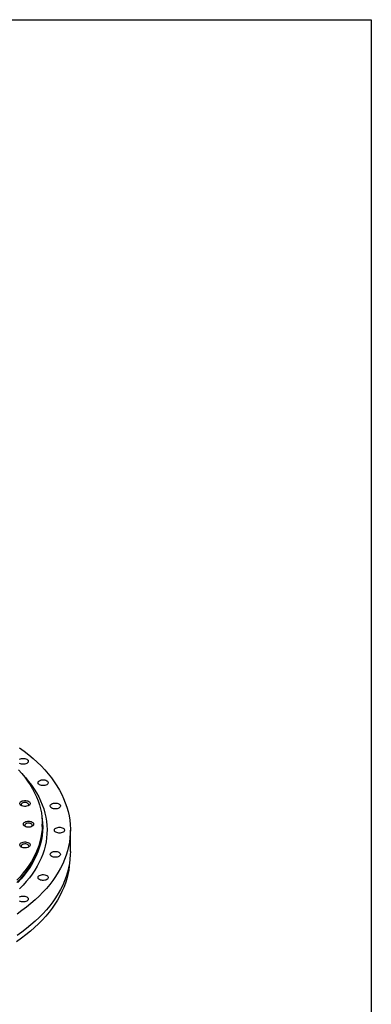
# Model space of a CAD drawing. Header units: millimetres. Extents: x -179 to 2644, y 4914 to 7187.
# Tile 11 of 11: x 2161 to 2644, y 5833 to 7187. Entities that reach past the tile are written whole.
import ezdxf

# ---------------------------------------------------------------- set-up
doc = ezdxf.new("R2010")
doc.units = ezdxf.units.MM
doc.header["$LTSCALE"] = 10

msp = doc.modelspace()

# ---------------------------------------------------------------- linework, layer by layer
at = {"color": 7, "linetype": 'Continuous', "lineweight": 25}
for p, q in [((2192.1, 6077.5), (2192.1, 6080.8)), ((2230.6, 6043.2), (2230.6, 6072.6))]:
    msp.add_line(p, q, dxfattribs=at)
msp.add_lwpolyline([(-179.1, 7186.9), (2643.8, 7186.9), (2643.8, 4913.7), (-179.1, 4913.7)], close=True)
at = {"color": 7, "linetype": 'Continuous', "lineweight": 25, "flags": 128}
for points in [[(2160.9, 6185.7), (2167.4, 6181), (2173.5, 6176.1), (2179.5, 6171.1), (2185.1, 6166), (2190.4, 6160.8), (2195.4, 6155.5), (2200.1, 6150.1), (2204.5, 6144.6), (2208.5, 6139), (2212.2, 6133.4), (2215.6, 6127.6), (2218.7, 6121.8), (2221.4, 6116), (2223.7, 6110.1), (2225.8, 6104.2), (2227.4, 6098.2), (2228.8, 6092.2), (2229.7, 6086.2), (2230.3, 6080.2), (2230.6, 6074.1), (2230.5, 6068.1), (2230.1, 6062), (2229.3, 6056), (2228.1, 6050), (2226.6, 6044), (2224.8, 6038.1), (2222.6, 6032.2), (2220.1, 6026.3), (2217.2, 6020.5), (2214, 6014.7), (2210.4, 6009), (2206.5, 6003.4), (2202.3, 5997.9), (2197.8, 5992.5), (2192.9, 5987.1), (2187.8, 5981.8), (2182.3, 5976.7), (2176.5, 5971.6), (2170.5, 5966.7), (2164.1, 5961.9), (2157.5, 5957.2)], [(2161, 6170.1), (2162.2, 6170.7), (2163.6, 6171), (2165.1, 6171.2), (2166.7, 6171.2), (2168.2, 6171), (2169.6, 6170.7), (2170.9, 6170.1)], [(2170.9, 6170.1), (2171.8, 6169.4), (2172.5, 6168.6), (2172.9, 6167.7), (2172.9, 6166.8), (2172.5, 6165.9), (2171.8, 6165.1), (2170.9, 6164.4), (2169.6, 6163.8), (2168.2, 6163.4), (2166.7, 6163.2), (2165.1, 6163.2), (2163.6, 6163.4), (2162.2, 6163.8), (2161, 6164.4)], [(2159.3, 6155.4), (2163.8, 6150.4), (2168, 6145.3), (2171.9, 6140.1), (2175.5, 6134.8), (2178.7, 6129.5), (2181.6, 6124.1), (2184.1, 6118.6), (2186.3, 6113.1), (2188.1, 6107.5), (2189.6, 6101.9), (2190.8, 6096.3), (2191.6, 6090.7), (2192, 6085), (2192.1, 6079.4), (2191.8, 6073.7), (2191.2, 6068.1), (2190.2, 6062.4), (2188.9, 6056.8), (2187.3, 6051.2), (2185.2, 6045.7), (2182.9, 6040.2), (2180.2, 6034.8), (2177.1, 6029.4), (2173.7, 6024.1), (2170, 6018.8), (2166, 6013.7), (2161.6, 6008.6), (2157, 6003.6)], [(2163.9, 6150.4), (2164.4, 6149.8), (2169, 6144.8), (2173.3, 6139.7), (2177.2, 6134.4), (2180.9, 6129.1), (2184.2, 6123.8), (2187.1, 6118.3), (2189.8, 6112.9), (2192.1, 6107.3), (2194, 6101.7), (2195.6, 6096.1), (2196.9, 6090.5), (2197.8, 6084.8), (2198.4, 6079.1), (2198.6, 6073.4), (2198.5, 6067.7), (2198, 6062), (2197.2, 6056.3), (2196, 6050.7), (2194.5, 6045.1), (2192.6, 6039.5), (2190.4, 6033.9), (2187.8, 6028.4), (2184.9, 6023), (2181.7, 6017.6), (2178.2, 6012.3), (2174.3, 6007), (2170.1, 6001.9), (2165.6, 5996.8), (2160.8, 5991.8)], [(2198.1, 6140.6), (2199.1, 6139.9), (2199.8, 6139.1), (2200.1, 6138.2), (2200.1, 6137.3), (2199.8, 6136.5), (2199.1, 6135.6), (2198.1, 6134.9), (2196.9, 6134.4), (2195.5, 6134), (2193.9, 6133.8), (2192.4, 6133.8), (2190.8, 6134), (2189.4, 6134.4), (2188.2, 6134.9), (2187.2, 6135.6), (2186.6, 6136.5), (2186.2, 6137.3), (2186.2, 6138.2), (2186.6, 6139.1), (2187.2, 6139.9), (2188.2, 6140.6), (2189.4, 6141.2), (2190.8, 6141.6), (2192.4, 6141.8), (2193.9, 6141.8), (2195.5, 6141.6), (2196.9, 6141.2), (2198.1, 6140.6)], [(2173.3, 6112.1), (2174.3, 6111.4), (2175, 6110.6), (2175.3, 6109.7), (2175.3, 6108.8), (2175, 6107.9), (2174.3, 6107), (2173.3, 6106.3), (2172, 6105.8), (2170.6, 6105.4), (2169.1, 6105.1), (2167.5, 6105.1), (2165.9, 6105.4), (2164.5, 6105.8), (2163.2, 6106.3), (2162.3, 6107), (2161.6, 6107.9), (2161.2, 6108.8), (2161.2, 6109.7), (2161.6, 6110.6), (2162.3, 6111.4), (2163.2, 6112.1), (2164.5, 6112.7), (2165.9, 6113.1), (2167.5, 6113.3), (2169.1, 6113.3), (2170.6, 6113.1), (2172, 6112.7), (2173.3, 6112.1)], [(2171.9, 6109.7), (2170.8, 6110.2), (2169.5, 6110.4), (2168.1, 6110.5), (2166.7, 6110.4), (2165.5, 6110), (2164.4, 6109.5), (2163.7, 6108.9), (2163.2, 6108.1), (2163.2, 6107.3), (2163.5, 6106.5), (2164.1, 6105.9)], [(2172.5, 6105.9), (2172.5, 6106), (2173.1, 6106.7), (2173.4, 6107.5), (2173.2, 6108.3), (2172.7, 6109), (2171.9, 6109.7)], [(2214.9, 6108.7), (2215.9, 6108), (2216.6, 6107.2), (2216.9, 6106.3), (2216.9, 6105.4), (2216.6, 6104.5), (2215.9, 6103.7), (2214.9, 6103), (2213.7, 6102.4), (2212.3, 6102), (2210.7, 6101.8), (2209.2, 6101.8), (2207.6, 6102), (2206.2, 6102.4), (2205, 6103), (2204, 6103.7), (2203.3, 6104.5), (2203, 6105.4), (2203, 6106.3), (2203.3, 6107.2), (2204, 6108), (2205, 6108.7), (2206.2, 6109.3), (2207.6, 6109.7), (2209.2, 6109.9), (2210.7, 6109.9), (2212.3, 6109.7), (2213.7, 6109.3), (2214.9, 6108.7)], [(2191.5, 6091.3), (2192, 6087.7), (2192.5, 6082), (2192.6, 6076.4), (2192.4, 6070.8), (2191.8, 6065.1), (2190.9, 6059.5), (2189.6, 6053.9), (2188, 6048.4), (2186.1, 6042.9), (2183.8, 6037.4), (2181.1, 6031.9), (2178.1, 6026.6), (2174.8, 6021.3), (2171.2, 6016), (2167.2, 6010.9), (2163, 6005.8), (2158.4, 6000.8)], [(2178.1, 6083.7), (2179.1, 6083), (2179.8, 6082.1), (2180.2, 6081.2), (2180.2, 6080.3), (2179.8, 6079.4), (2179.1, 6078.6), (2178.1, 6077.9), (2176.9, 6077.3), (2175.5, 6076.9), (2173.9, 6076.7), (2172.3, 6076.7), (2170.8, 6076.9), (2169.3, 6077.3), (2168.1, 6077.9), (2167.1, 6078.6), (2166.4, 6079.4), (2166.1, 6080.3), (2166.1, 6081.2), (2166.4, 6082.1), (2167.1, 6083), (2168.1, 6083.7), (2169.3, 6084.3), (2170.8, 6084.7), (2172.3, 6084.9), (2173.9, 6084.9), (2175.5, 6084.7), (2176.9, 6084.3), (2178.1, 6083.7)], [(2176.7, 6081.2), (2175.6, 6081.7), (2174.3, 6082), (2172.9, 6082.1), (2171.6, 6082), (2170.3, 6081.6), (2169.3, 6081.1), (2168.5, 6080.4), (2168.1, 6079.7), (2168, 6078.8), (2168.4, 6078.1), (2168.9, 6077.5)], [(2177.3, 6077.5), (2177.4, 6077.5), (2178, 6078.3), (2178.2, 6079), (2178.1, 6079.8), (2177.6, 6080.6), (2176.7, 6081.2)], [(2192.1, 6077.5), (2192.1, 6076.1), (2191.8, 6070.4), (2191.2, 6064.8), (2190.2, 6059.2), (2188.9, 6053.6), (2187.3, 6048), (2185.2, 6042.4), (2182.9, 6037), (2180.2, 6031.5), (2177.1, 6026.1), (2173.7, 6020.8), (2170, 6015.6), (2166, 6010.4), (2161.6, 6005.4), (2157, 6000.4)], [(2220.6, 6075.5), (2221.5, 6074.8), (2222.2, 6074), (2222.6, 6073.1), (2222.6, 6072.2), (2222.2, 6071.3), (2221.5, 6070.5), (2220.6, 6069.8), (2219.3, 6069.2), (2217.9, 6068.8), (2216.4, 6068.6), (2214.8, 6068.6), (2213.3, 6068.8), (2211.9, 6069.2), (2210.7, 6069.8), (2209.7, 6070.5), (2209, 6071.3), (2208.7, 6072.2), (2208.7, 6073.1), (2209, 6074), (2209.7, 6074.8), (2210.7, 6075.5), (2211.9, 6076), (2213.3, 6076.4), (2214.8, 6076.6), (2216.4, 6076.6), (2217.9, 6076.4), (2219.3, 6076), (2220.6, 6075.5)], [(2173.3, 6055.2), (2174.3, 6054.5), (2175, 6053.7), (2175.3, 6052.8), (2175.3, 6051.9), (2175, 6051), (2174.3, 6050.2), (2173.3, 6049.4), (2172, 6048.9), (2170.6, 6048.5), (2169.1, 6048.3), (2167.5, 6048.3), (2165.9, 6048.5), (2164.5, 6048.9), (2163.2, 6049.4), (2162.3, 6050.2), (2161.6, 6051), (2161.2, 6051.9), (2161.2, 6052.8), (2161.6, 6053.7), (2162.3, 6054.5), (2163.2, 6055.2), (2164.5, 6055.8), (2165.9, 6056.2), (2167.5, 6056.4), (2169.1, 6056.4), (2170.6, 6056.2), (2172, 6055.8), (2173.3, 6055.2)], [(2171.9, 6052.8), (2170.8, 6053.3), (2169.5, 6053.6), (2168.1, 6053.7), (2166.7, 6053.5), (2165.5, 6053.2), (2164.4, 6052.6), (2163.7, 6052), (2163.2, 6051.2), (2163.2, 6050.4), (2163.5, 6049.6), (2164.1, 6049)], [(2172.5, 6049), (2172.5, 6049.1), (2173.1, 6049.8), (2173.4, 6050.6), (2173.2, 6051.4), (2172.7, 6052.2), (2171.9, 6052.8)], [(2230.6, 6043.2), (2230.5, 6038.7), (2230.1, 6032.6), (2229.3, 6026.6), (2228.1, 6020.6), (2226.6, 6014.6), (2224.8, 6008.7), (2222.6, 6002.8), (2220.1, 5996.9), (2217.2, 5991.1), (2214, 5985.3), (2210.4, 5979.7), (2206.5, 5974), (2202.3, 5968.5), (2197.8, 5963.1), (2192.9, 5957.7), (2187.8, 5952.4), (2182.3, 5947.3), (2176.5, 5942.2), (2170.5, 5937.3), (2164.1, 5932.5), (2157.5, 5927.8)], [(2214.9, 6042.3), (2215.9, 6041.5), (2216.6, 6040.7), (2216.9, 6039.8), (2216.9, 6038.9), (2216.6, 6038.1), (2215.9, 6037.2), (2214.9, 6036.5), (2213.7, 6036), (2212.3, 6035.6), (2210.7, 6035.4), (2209.2, 6035.4), (2207.6, 6035.6), (2206.2, 6036), (2205, 6036.5), (2204, 6037.2), (2203.3, 6038.1), (2203, 6038.9), (2203, 6039.8), (2203.3, 6040.7), (2204, 6041.5), (2205, 6042.3), (2206.2, 6042.8), (2207.6, 6043.2), (2209.2, 6043.4), (2210.7, 6043.4), (2212.3, 6043.2), (2213.7, 6042.8), (2214.9, 6042.3)], [(2229.4, 6027.2), (2229.1, 6023.7), (2228.3, 6017.7), (2227.1, 6011.7), (2225.6, 6005.7), (2223.8, 5999.8), (2221.6, 5993.9), (2219.1, 5988.1), (2216.2, 5982.3), (2213, 5976.5), (2209.5, 5970.9), (2205.6, 5965.3), (2201.4, 5959.8), (2196.9, 5954.3), (2192, 5949), (2186.9, 5943.7), (2181.5, 5938.6), (2175.7, 5933.6), (2169.7, 5928.7), (2163.4, 5923.9), (2156.8, 5919.2)], [(2198.1, 6010.3), (2199.1, 6009.6), (2199.8, 6008.8), (2200.1, 6007.9), (2200.1, 6007), (2199.8, 6006.1), (2199.1, 6005.3), (2198.1, 6004.6), (2196.9, 6004), (2195.5, 6003.6), (2193.9, 6003.4), (2192.4, 6003.4), (2190.8, 6003.6), (2189.4, 6004), (2188.2, 6004.6), (2187.2, 6005.3), (2186.6, 6006.1), (2186.2, 6007), (2186.2, 6007.9), (2186.6, 6008.8), (2187.2, 6009.6), (2188.2, 6010.3), (2189.4, 6010.9), (2190.8, 6011.3), (2192.4, 6011.5), (2193.9, 6011.5), (2195.5, 6011.3), (2196.9, 6010.9), (2198.1, 6010.3)], [(2161, 5980.9), (2162.2, 5981.4), (2163.6, 5981.8), (2165.1, 5982), (2166.7, 5982), (2168.2, 5981.8), (2169.6, 5981.4), (2170.9, 5980.9)], [(2170.9, 5980.9), (2171.8, 5980.2), (2172.5, 5979.3), (2172.9, 5978.5), (2172.9, 5977.6), (2172.5, 5976.7), (2171.8, 5975.9), (2170.9, 5975.1), (2169.6, 5974.6), (2168.2, 5974.2), (2166.7, 5974), (2165.1, 5974), (2163.6, 5974.2), (2162.2, 5974.6), (2161, 5975.1)]]:
    msp.add_lwpolyline(points, dxfattribs=at)

doc.saveas('drawing.dxf')
